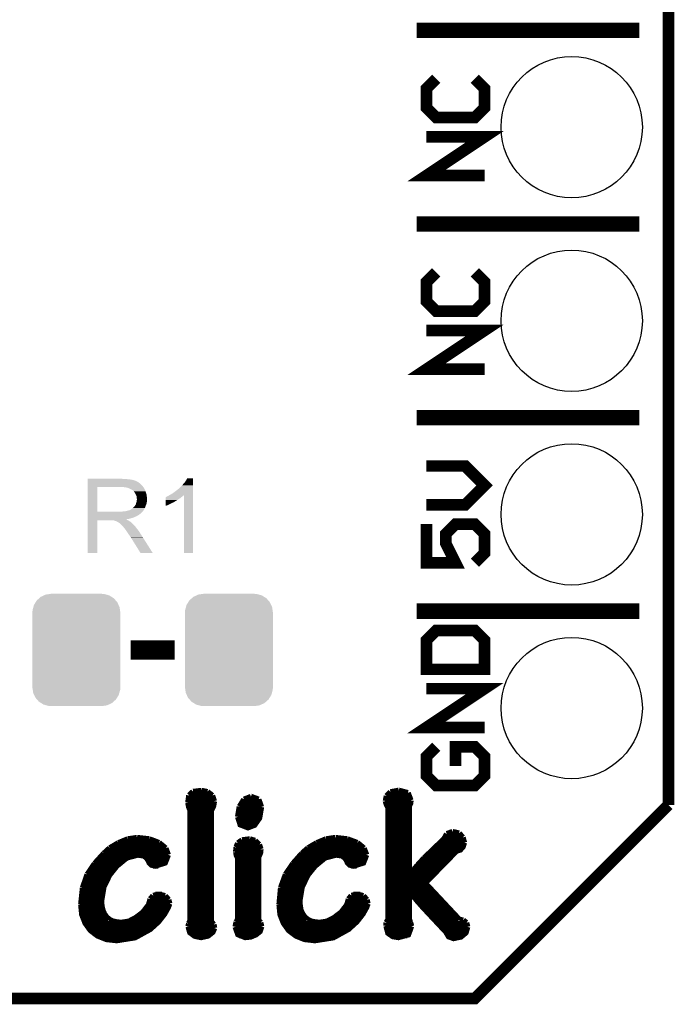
# Model space of a CAD drawing. Extents: x -1.3 to 24.2, y -3.9 to 53.4.
# Tile 8 of 24: x 15.6 to 24.2, y -3.9 to 9. Entities that reach past the tile are written whole.
import ezdxf

# ---------------------------------------------------------------- set-up
doc = ezdxf.new("R2010")
doc.units = 0
doc.layers.get('0').update_dxf_attribs({"linetype": 'CONTINUOUS'})
for name, color, linetype in [('BARGRAPH_2_CLICK_V100_GKO', 9, 'CONTINUOUS'), ('BARGRAPH_2_CLICK_V100_GTO', 3, 'CONTINUOUS'), ('BARGRAPH_2_CLICK_V100_GTS', 9, 'CONTINUOUS')]:
    doc.layers.add(name, color=color, linetype=linetype)

# ---------------------------------------------------------------- blocks, each defined once
blk = doc.blocks.new('CUSTOM_71')
for points in [[(-0.53404, 0.625952), (-0.518606, 0.650592), (0.536988, 0.625952), (0.515276, 0.650592)], [(-0.518606, 0.650592), (-0.486794, 0.678626), (0.515276, 0.650592), (0.490572, 0.678626)], [(-0.486794, 0.678626), (-0.465932, 0.697008), (0.490572, 0.678626), (0.461224, 0.697008)], [(-0.465932, 0.697008), (-0.425122, 0.715892), (0.461224, 0.697008), (0.431072, 0.715892)], [(-0.425122, 0.715892), (-0.402214, 0.726492), (0.431072, 0.715892), (0.392864, 0.726492)], [(-0.402214, 0.726492), (-0.346074, 0.73466), (0.392864, 0.726492), (0.36342, 0.73466)], [(-0.346074, 0.73466), (-0.33274, 0.7366), (0.36342, 0.73466), (0.33274, 0.7366)], [(-0.57658, 0.49276), (-0.57464, 0.52344), (0.57658, 0.49276), (0.572118, 0.52344)], [(-0.57464, 0.52344), (-0.563878, 0.562234), (0.572118, 0.52344), (0.566472, 0.562234)], [(-0.563878, 0.562234), (-0.555872, 0.591092), (0.566472, 0.562234), (0.55312, 0.591092)], [(-0.555872, 0.591092), (-0.53404, 0.625952), (0.55312, 0.591092), (0.536988, 0.625952)], [(-0.57658, -0.49276), (-0.57658, 0.49276), (0.57658, -0.49276), (0.57658, 0.49276)], [(-0.572116, -0.52344), (-0.57658, -0.49276), (0.57464, -0.52344), (0.57658, -0.49276)], [(-0.566472, -0.562234), (-0.572116, -0.52344), (0.563876, -0.562234), (0.57464, -0.52344)], [(-0.553118, -0.591092), (-0.566472, -0.562234), (0.555872, -0.591092), (0.563876, -0.562234)], [(-0.536988, -0.625952), (-0.553118, -0.591092), (0.534038, -0.625952), (0.555872, -0.591092)], [(-0.515274, -0.650592), (-0.536988, -0.625952), (0.518606, -0.650592), (0.534038, -0.625952)], [(-0.490572, -0.678626), (-0.515274, -0.650592), (0.486792, -0.678626), (0.518606, -0.650592)], [(-0.461222, -0.697008), (-0.490572, -0.678626), (0.465932, -0.697008), (0.486792, -0.678626)], [(-0.431072, -0.715892), (-0.461222, -0.697008), (0.42512, -0.715892), (0.465932, -0.697008)], [(-0.392862, -0.726492), (-0.431072, -0.715892), (0.402214, -0.726492), (0.42512, -0.715892)], [(-0.36342, -0.73466), (-0.392862, -0.726492), (0.346072, -0.73466), (0.402214, -0.726492)], [(-0.33274, -0.7366), (-0.36342, -0.73466), (0.33274, -0.7366), (0.346072, -0.73466)]]:
    blk.add_solid(points)
blk = doc.blocks.new('ROUND_49')
blk.add_circle((0, 0), 0.927)

msp = doc.modelspace()

# ---------------------------------------------------------------- linework, layer by layer
at = {"layer": 'BARGRAPH_2_CLICK_V100_GKO', "const_width": 0.1524}
for points in [[(24.13, -1.27), (24.13, 53.34)], [(-1.27, -3.81), (21.59, -3.81), (24.13, -1.27)]]:
    msp.add_lwpolyline(points, dxfattribs=at)
at = {"layer": 'BARGRAPH_2_CLICK_V100_GTO'}
for points, const_width in [([(20.828, 8.89), (23.749, 8.89)], 0.2032), ([(21.082, 8.255), (20.955, 8.128), (20.955, 7.874), (21.082, 7.747), (21.59, 7.747), (21.717, 7.874), (21.717, 8.128), (21.59, 8.255)], 0.1524), ([(21.717, 6.985), (20.955, 6.985), (21.717, 7.493), (20.955, 7.493)], 0.1524), ([(20.828, 6.35), (23.749, 6.35)], 0.2032), ([(21.082, 5.715), (20.955, 5.588), (20.955, 5.334), (21.082, 5.207), (21.59, 5.207), (21.717, 5.334), (21.717, 5.588), (21.59, 5.715)], 0.1524), ([(21.717, 4.445), (20.955, 4.445), (21.717, 4.953), (20.955, 4.953)], 0.1524), ([(20.828, 3.81), (23.749, 3.81)], 0.2032), ([(20.955, 2.667), (21.463, 2.667), (21.717, 2.921), (21.463, 3.175), (20.955, 3.175)], 0.1524), ([(20.955, 2.413), (20.955, 1.905), (21.336, 1.905), (21.209, 2.159), (21.209, 2.286), (21.336, 2.413), (21.59, 2.413), (21.717, 2.286), (21.717, 2.032), (21.59, 1.905)], 0.1524), ([(20.828, 1.27), (23.749, 1.27)], 0.2032), ([(20.955, 0.508), (21.717, 0.508), (21.717, 0.889), (21.59, 1.016), (21.082, 1.016), (20.955, 0.889), (20.955, 0.508)], 0.1524), ([(17.07388, 0.762), (17.653, 0.762)], 0.254), ([(21.717, -0.254), (20.955, -0.254), (21.717, 0.254), (20.955, 0.254)], 0.1524), ([(21.082, -0.508), (20.955, -0.635), (20.955, -0.889), (21.082, -1.016), (21.59, -1.016), (21.717, -0.889), (21.717, -0.635), (21.59, -0.508), (21.336, -0.508), (21.336, -0.762)], 0.1524), ([(17.82826, -1.24206), (17.84096, -1.14554)], 0.0762), ([(17.83842, -1.15316), (18.15084, -1.15316)], 0.0762), ([(17.84096, -1.14554), (17.8943, -1.09728)], 0.0762), ([(17.8943, -1.09728), (18.00606, -1.08458)], 0.0762), ([(18.00606, -1.08458), (18.08226, -1.09982)], 0.0762), ([(18.08226, -1.09982), (18.14576, -1.14808)], 0.0762), ([(18.14576, -1.14808), (18.17116, -1.22174)], 0.0762), ([(18.5039, -1.29286), (18.56232, -1.19888)], 0.0762), ([(18.56232, -1.19888), (18.65376, -1.16332)], 0.0762), ([(18.65376, -1.16332), (18.6563, -1.16332)], 0.0762), ([(18.6563, -1.16332), (18.75282, -1.19888)], 0.0762), ([(18.75282, -1.19888), (18.78838, -1.29794)], 0.0762), ([(20.41906, -1.2192), (20.43176, -1.15316)], 0.0762), ([(20.43176, -1.15316), (20.48256, -1.10236)], 0.0762), ([(20.43176, -1.15316), (20.7391, -1.15316)], 0.0762), ([(20.48256, -1.10236), (20.59178, -1.08204)], 0.0762), ([(20.59178, -1.08204), (20.71116, -1.11252)], 0.0762), ([(20.71116, -1.11252), (20.74926, -1.21158)], 0.0762), ([(17.82826, -1.22936), (18.17116, -1.22936)], 0.0762), ([(17.82826, -1.24206), (17.83842, -1.2954), (17.8562, -1.34112)], 0.0762), ([(17.84096, -1.30556), (18.15338, -1.30556)], 0.0762), ([(18.12798, -2.79908), (18.12798, -1.34874), (18.15846, -1.29032), (18.17116, -1.22174)], 0.0762), ([(18.48104, -1.42748), (18.5039, -1.29286)], 0.0762), ([(18.48104, -1.42748), (18.51406, -1.52908), (18.61312, -1.56718), (18.69948, -1.53416), (18.76298, -1.44272), (18.78838, -1.29794)], 0.0762), ([(18.49882, -1.30556), (18.78838, -1.30556)], 0.0762), ([(18.53438, -1.22936), (18.77568, -1.22936)], 0.0762), ([(20.41906, -1.2192), (20.42668, -1.24968), (20.43938, -1.28016), (20.45462, -1.30048)], 0.0762), ([(20.4216, -1.22936), (20.74672, -1.22936)], 0.0762), ([(20.45462, -2.77114), (20.45462, -1.30048)], 0.0762), ([(20.45462, -1.30556), (20.7264, -1.30556)], 0.0762), ([(20.7264, -1.28778), (20.74418, -1.25222), (20.74926, -1.21158)], 0.0762), ([(20.7264, -2.18694), (20.7264, -1.28778)], 0.0762), ([(17.8562, -2.78892), (17.8562, -1.34112)], 0.0762), ([(17.8562, -1.38176), (18.12798, -1.38176)], 0.0762), ([(17.8562, -1.45796), (18.12798, -1.45796)], 0.0762), ([(18.48358, -1.38176), (18.78076, -1.38176)], 0.0762), ([(18.48358, -1.45796), (18.75536, -1.45796)], 0.0762), ([(20.45462, -1.38176), (20.7264, -1.38176)], 0.0762), ([(20.45462, -1.45796), (20.7264, -1.45796)], 0.0762), ([(17.8562, -1.53416), (18.12798, -1.53416)], 0.0762), ([(18.51914, -1.53416), (18.69948, -1.53416)], 0.0762), ([(20.45462, -1.53416), (20.7264, -1.53416)], 0.0762), ([(17.03578, -1.71958), (17.1577, -1.7018)], 0.0762), ([(17.1577, -1.7018), (17.16278, -1.7018)], 0.0762), ([(17.16278, -1.7018), (17.32026, -1.71958)], 0.0762), ([(17.8562, -1.61036), (18.12798, -1.61036)], 0.0762), ([(17.8562, -1.68656), (18.12798, -1.68656)], 0.0762), ([(19.63674, -1.71958), (19.75866, -1.7018)], 0.0762), ([(19.75866, -1.7018), (19.7612, -1.7018)], 0.0762), ([(19.7612, -1.7018), (19.91868, -1.71958)], 0.0762), ([(20.45462, -1.61036), (20.7264, -1.61036)], 0.0762), ([(20.45462, -1.68656), (20.7264, -1.68656)], 0.0762), ([(20.92198, -1.97104), (21.18868, -1.7145)], 0.0762), ([(21.18868, -1.7145), (21.2217, -1.651)], 0.0762), ([(21.19376, -1.68656), (21.42744, -1.68656)], 0.0762), ([(21.2217, -1.651), (21.2979, -1.62306)], 0.0762), ([(21.2979, -1.62306), (21.38172, -1.64338)], 0.0762), ([(21.38172, -1.64338), (21.43252, -1.69672)], 0.0762), ([(21.43252, -1.69672), (21.4503, -1.7653)], 0.0762), ([(16.72336, -1.90754), (16.8021, -1.83642)], 0.0762), ([(16.79956, -1.83896), (17.53362, -1.83896)], 0.0762), ([(16.8021, -1.83642), (16.91386, -1.77038)], 0.0762), ([(16.91386, -1.77038), (17.03578, -1.71958)], 0.0762), ([(16.92656, -1.76276), (17.43964, -1.76276)], 0.0762), ([(17.32026, -1.71958), (17.44726, -1.76784)], 0.0762), ([(17.44726, -1.76784), (17.53362, -1.83896)], 0.0762), ([(17.53362, -1.83896), (17.56664, -1.92532)], 0.0762), ([(17.8562, -1.76276), (18.12798, -1.76276)], 0.0762), ([(17.8562, -1.83896), (18.12798, -1.83896)], 0.0762), ([(18.45564, -1.88722), (18.46072, -1.82626)], 0.0762), ([(18.45818, -1.83896), (18.78076, -1.83896)], 0.0762), ([(18.46072, -1.82626), (18.48104, -1.77292)], 0.0762), ([(18.48104, -1.77292), (18.53692, -1.73228)], 0.0762), ([(18.48866, -1.76276), (18.73504, -1.76276)], 0.0762), ([(18.53692, -1.73228), (18.63852, -1.71958)], 0.0762), ([(18.63852, -1.71958), (18.7071, -1.7399)], 0.0762), ([(18.7071, -1.7399), (18.76044, -1.7907)], 0.0762), ([(18.76044, -1.7907), (18.78076, -1.85166)], 0.0762), ([(19.32178, -1.90754), (19.40306, -1.83642)], 0.0762), ([(19.40052, -1.83896), (20.13458, -1.83896)], 0.0762), ([(19.40306, -1.83642), (19.51482, -1.77038)], 0.0762), ([(19.51482, -1.77038), (19.63674, -1.71958)], 0.0762), ([(19.52752, -1.76276), (20.0406, -1.76276)], 0.0762), ([(19.91868, -1.71958), (20.04822, -1.76784)], 0.0762), ([(20.04822, -1.76784), (20.13458, -1.83896)], 0.0762), ([(20.13458, -1.83896), (20.1676, -1.92532)], 0.0762), ([(20.45462, -1.76276), (20.7264, -1.76276)], 0.0762), ([(20.45462, -1.83896), (20.7264, -1.83896)], 0.0762), ([(20.93722, -2.29616), (21.35124, -1.87198), (21.39696, -1.85928), (21.43252, -1.82118), (21.4503, -1.7653)], 0.0762), ([(21.05914, -1.83896), (21.42236, -1.83896)], 0.0762), ([(21.13788, -1.76276), (21.4503, -1.76276)], 0.0762), ([(16.60398, -2.03962), (16.72336, -1.90754)], 0.0762), ([(16.69034, -2.53238), (16.72082, -2.34696), (16.79702, -2.18948), (16.89354, -2.0701), (17.02308, -1.96342), (17.16786, -1.92532), (17.24406, -1.93548), (17.28216, -1.96342), (17.30502, -1.9939), (17.32026, -2.02946), (17.3482, -2.0574), (17.39646, -2.0701), (17.526, -2.02946), (17.56664, -1.92532)], 0.0762), ([(16.71574, -1.91516), (17.56664, -1.91516)], 0.0762), ([(17.8562, -1.91516), (18.12798, -1.91516)], 0.0762), ([(18.45564, -1.88722), (18.46326, -1.92786), (18.48104, -1.96342)], 0.0762), ([(18.45818, -1.91516), (18.7706, -1.91516)], 0.0762), ([(18.48104, -2.77114), (18.48104, -1.96342)], 0.0762), ([(18.75282, -2.78384), (18.75282, -1.95072), (18.76298, -1.9304), (18.77568, -1.89738), (18.78076, -1.8542), (18.78076, -1.85166)], 0.0762), ([(19.20494, -2.03962), (19.32178, -1.90754)], 0.0762), ([(19.2913, -2.53238), (19.32178, -2.34696), (19.39798, -2.18948), (19.4945, -2.0701), (19.62404, -1.96342), (19.76882, -1.92532), (19.84502, -1.93548), (19.88312, -1.96342), (19.90598, -1.9939), (19.92122, -2.02946), (19.94916, -2.0574), (19.99742, -2.0701), (20.12696, -2.02946), (20.1676, -1.92532)], 0.0762), ([(19.3167, -1.91516), (20.16506, -1.91516)], 0.0762), ([(20.45462, -1.91516), (20.7264, -1.91516)], 0.0762), ([(20.83816, -2.06248), (20.92198, -1.97104)], 0.0762), ([(20.9804, -1.91516), (21.30806, -1.91516)], 0.0762), ([(16.50746, -2.18186), (16.60398, -2.03962)], 0.0762), ([(16.58112, -2.06756), (16.89608, -2.06756)], 0.0762), ([(16.64462, -1.99136), (16.9799, -1.99136)], 0.0762), ([(17.30248, -1.99136), (17.5514, -1.99136)], 0.0762), ([(17.36852, -2.06756), (17.43964, -2.06756)], 0.0762), ([(17.8562, -1.99136), (18.12798, -1.99136)], 0.0762), ([(17.8562, -2.06756), (18.12798, -2.06756)], 0.0762), ([(18.48104, -1.99136), (18.75282, -1.99136)], 0.0762), ([(18.48104, -2.06756), (18.75282, -2.06756)], 0.0762), ([(19.10842, -2.18186), (19.20494, -2.03962)], 0.0762), ([(19.18208, -2.06756), (19.49704, -2.06756)], 0.0762), ([(19.24558, -1.99136), (19.58086, -1.99136)], 0.0762), ([(19.90344, -1.99136), (20.15236, -1.99136)], 0.0762), ([(19.96948, -2.06756), (20.0406, -2.06756)], 0.0762), ([(20.45462, -1.99136), (20.7264, -1.99136)], 0.0762), ([(20.45462, -2.06756), (20.7264, -2.06756)], 0.0762), ([(20.73148, -2.18948), (20.83816, -2.06248)], 0.0762), ([(20.83562, -2.06756), (21.16074, -2.06756)], 0.0762), ([(20.9042, -1.99136), (21.2344, -1.99136)], 0.0762), ([(16.4465, -2.35712), (16.50746, -2.18186)], 0.0762), ([(16.48968, -2.21996), (16.77924, -2.21996)], 0.0762), ([(16.53032, -2.14376), (16.83004, -2.14376)], 0.0762), ([(17.8562, -2.14376), (18.12798, -2.14376)], 0.0762), ([(17.8562, -2.21996), (18.12798, -2.21996)], 0.0762), ([(18.48104, -2.14376), (18.75282, -2.14376)], 0.0762), ([(18.48104, -2.21996), (18.75282, -2.21996)], 0.0762), ([(19.04492, -2.35712), (19.10842, -2.18186)], 0.0762), ([(19.09064, -2.21996), (19.3802, -2.21996)], 0.0762), ([(19.13128, -2.14376), (19.431, -2.14376)], 0.0762), ([(20.45462, -2.14376), (20.7264, -2.14376)], 0.0762), ([(20.45462, -2.21996), (21.01088, -2.21996)], 0.0762), ([(20.7264, -2.18694), (20.73148, -2.18948)], 0.0762), ([(20.76958, -2.14376), (21.08708, -2.14376)], 0.0762), ([(16.42364, -2.57556), (16.4465, -2.35712)], 0.0762), ([(16.46174, -2.29616), (16.74114, -2.29616)], 0.0762), ([(17.8562, -2.29616), (18.12798, -2.29616)], 0.0762), ([(18.48104, -2.29616), (18.75282, -2.29616)], 0.0762), ([(19.0246, -2.57556), (19.04492, -2.35712)], 0.0762), ([(19.0627, -2.29616), (19.3421, -2.29616)], 0.0762), ([(20.45462, -2.29616), (20.93722, -2.29616)], 0.0762), ([(20.93722, -2.29616), (21.3868, -2.77622)], 0.0762), ([(16.42872, -2.44856), (16.69542, -2.44856)], 0.0762), ([(16.44142, -2.37236), (16.7132, -2.37236)], 0.0762), ([(17.33296, -2.50698), (17.37106, -2.46126)], 0.0762), ([(17.37106, -2.46126), (17.43964, -2.44348)], 0.0762), ([(17.39646, -2.44856), (17.4879, -2.44856)], 0.0762), ([(17.43964, -2.44348), (17.526, -2.4638)], 0.0762), ([(17.526, -2.4638), (17.57172, -2.5146)], 0.0762), ([(17.8562, -2.37236), (18.12798, -2.37236)], 0.0762), ([(17.8562, -2.44856), (18.12798, -2.44856)], 0.0762), ([(18.48104, -2.37236), (18.75282, -2.37236)], 0.0762), ([(18.48104, -2.44856), (18.75282, -2.44856)], 0.0762), ([(19.02968, -2.44856), (19.29638, -2.44856)], 0.0762), ([(19.04238, -2.37236), (19.31416, -2.37236)], 0.0762), ([(19.93392, -2.50698), (19.97202, -2.46126)], 0.0762), ([(19.97202, -2.46126), (20.0406, -2.44348)], 0.0762), ([(19.99742, -2.44856), (20.08886, -2.44856)], 0.0762), ([(20.0406, -2.44348), (20.12696, -2.4638)], 0.0762), ([(20.12696, -2.4638), (20.17268, -2.5146)], 0.0762), ([(20.45462, -2.37236), (21.00834, -2.37236)], 0.0762), ([(20.45462, -2.44856), (20.7264, -2.44856)], 0.0762), ([(20.7264, -2.76606), (20.7264, -2.40538), (20.73148, -2.40284), (20.83308, -2.5273), (20.90928, -2.61366), (21.209, -2.9337), (21.2471, -2.9972), (21.3106, -3.02006), (21.40712, -2.99974), (21.47062, -2.9464), (21.49348, -2.8702)], 0.0762), ([(20.76704, -2.44856), (21.07946, -2.44856)], 0.0762), ([(16.42364, -2.52476), (16.69034, -2.52476)], 0.0762), ([(16.42364, -2.57556), (16.43634, -2.70764), (16.47952, -2.8194), (16.5481, -2.91592), (16.64208, -2.98704), (16.75638, -3.03276), (16.891, -3.048), (17.1323, -3.0099), (17.33042, -2.90068), (17.43964, -2.80162), (17.51838, -2.70002), (17.56664, -2.61366), (17.58442, -2.5654)], 0.0762), ([(16.42364, -2.60096), (16.69542, -2.60096)], 0.0762), ([(16.69034, -2.53238), (16.69542, -2.59588)], 0.0762), ([(16.69542, -2.59588), (16.70812, -2.65176)], 0.0762), ([(17.23644, -2.6797), (17.31264, -2.58064)], 0.0762), ([(17.29994, -2.60096), (17.57172, -2.60096)], 0.0762), ([(17.31264, -2.58064), (17.33296, -2.50698)], 0.0762), ([(17.32788, -2.52476), (17.57426, -2.52476)], 0.0762), ([(17.57172, -2.5146), (17.58442, -2.5654)], 0.0762), ([(17.8562, -2.52476), (18.12798, -2.52476)], 0.0762), ([(17.8562, -2.60096), (18.12798, -2.60096)], 0.0762), ([(18.48104, -2.52476), (18.75282, -2.52476)], 0.0762), ([(18.48104, -2.60096), (18.75282, -2.60096)], 0.0762), ([(19.0246, -2.52476), (19.2913, -2.52476)], 0.0762), ([(19.0246, -2.57556), (19.0373, -2.70764), (19.08048, -2.8194), (19.14906, -2.91592), (19.24304, -2.98704), (19.35734, -3.03276), (19.49196, -3.048), (19.73326, -3.0099), (19.93138, -2.90068), (20.0406, -2.80162), (20.11934, -2.70002), (20.1676, -2.61366), (20.18538, -2.5654)], 0.0762), ([(19.0246, -2.60096), (19.29638, -2.60096)], 0.0762), ([(19.2913, -2.53238), (19.29638, -2.59588)], 0.0762), ([(19.29638, -2.59588), (19.30654, -2.65176)], 0.0762), ([(19.8374, -2.6797), (19.9136, -2.58064)], 0.0762), ([(19.9009, -2.60096), (20.17268, -2.60096)], 0.0762), ([(19.9136, -2.58064), (19.93392, -2.50698)], 0.0762), ([(19.92884, -2.52476), (20.17522, -2.52476)], 0.0762), ([(20.17268, -2.5146), (20.18538, -2.5654)], 0.0762), ([(20.45462, -2.52476), (20.7264, -2.52476)], 0.0762), ([(20.45462, -2.60096), (20.7264, -2.60096)], 0.0762), ([(20.83054, -2.52476), (21.15058, -2.52476)], 0.0762), ([(20.89658, -2.60096), (21.2217, -2.60096)], 0.0762), ([(16.43126, -2.67716), (16.71574, -2.67716)], 0.0762), ([(16.70812, -2.65176), (16.72844, -2.70002)], 0.0762), ([(16.72844, -2.70002), (16.75638, -2.74066)], 0.0762), ([(16.75638, -2.74066), (16.79448, -2.77368)], 0.0762), ([(17.13992, -2.75336), (17.23644, -2.6797)], 0.0762), ([(17.23898, -2.67716), (17.53362, -2.67716)], 0.0762), ([(17.8562, -2.67716), (18.12798, -2.67716)], 0.0762), ([(18.48104, -2.67716), (18.75282, -2.67716)], 0.0762), ([(19.03222, -2.67716), (19.3167, -2.67716)], 0.0762), ([(19.30654, -2.65176), (19.3294, -2.70002)], 0.0762), ([(19.3294, -2.70002), (19.35734, -2.74066)], 0.0762), ([(19.35734, -2.74066), (19.39544, -2.77368)], 0.0762), ([(19.74088, -2.75336), (19.8374, -2.6797)], 0.0762), ([(19.83994, -2.67716), (20.13458, -2.67716)], 0.0762), ([(20.45462, -2.67716), (20.7264, -2.67716)], 0.0762), ([(20.9677, -2.67716), (21.29282, -2.67716)], 0.0762), ([(16.45158, -2.75336), (16.76908, -2.75336)], 0.0762), ([(16.4846, -2.82956), (17.41424, -2.82956)], 0.0762), ([(16.79448, -2.77368), (16.8402, -2.79654)], 0.0762), ([(16.8402, -2.79654), (16.89354, -2.80924)], 0.0762), ([(16.89354, -2.80924), (16.9545, -2.81432)], 0.0762), ([(16.9545, -2.81432), (17.05102, -2.79908)], 0.0762), ([(17.05102, -2.79908), (17.13992, -2.75336)], 0.0762), ([(17.14246, -2.75336), (17.48028, -2.75336)], 0.0762), ([(17.8308, -2.86512), (17.83842, -2.82702)], 0.0762), ([(17.8308, -2.86512), (17.85366, -2.94386), (17.91462, -2.98958), (17.99844, -3.00736), (18.08988, -2.98704), (18.15084, -2.93878), (18.1737, -2.88544)], 0.0762), ([(17.83842, -2.82702), (17.8562, -2.78892)], 0.0762), ([(17.83842, -2.82956), (18.15592, -2.82956)], 0.0762), ([(17.8562, -2.75336), (18.12798, -2.75336)], 0.0762), ([(18.12798, -2.79908), (18.16354, -2.83972)], 0.0762), ([(18.16354, -2.83972), (18.1737, -2.88544)], 0.0762), ([(18.44802, -2.8702), (18.46072, -2.8067)], 0.0762), ([(18.44802, -2.8702), (18.48358, -2.96926), (18.57756, -3.00736), (18.64868, -2.99974), (18.71726, -2.9718), (18.7706, -2.92862), (18.79092, -2.86512)], 0.0762), ([(18.4531, -2.82956), (18.7833, -2.82956)], 0.0762), ([(18.46072, -2.8067), (18.48104, -2.77114)], 0.0762), ([(18.48104, -2.75336), (18.75282, -2.75336)], 0.0762), ([(18.75282, -2.78384), (18.77822, -2.81432)], 0.0762), ([(18.77822, -2.81432), (18.79092, -2.86512)], 0.0762), ([(19.05254, -2.75336), (19.37004, -2.75336)], 0.0762), ([(19.08556, -2.82956), (20.0152, -2.82956)], 0.0762), ([(19.39544, -2.77368), (19.44116, -2.79654)], 0.0762), ([(19.44116, -2.79654), (19.4945, -2.80924)], 0.0762), ([(19.4945, -2.80924), (19.55546, -2.81432)], 0.0762), ([(19.55546, -2.81432), (19.65198, -2.79908)], 0.0762), ([(19.65198, -2.79908), (19.74088, -2.75336)], 0.0762), ([(19.74342, -2.75336), (20.08124, -2.75336)], 0.0762), ([(20.42668, -2.8575), (20.42922, -2.81432)], 0.0762), ([(20.42668, -2.82956), (20.7518, -2.82956)], 0.0762), ([(20.42668, -2.8575), (20.45208, -2.95148), (20.51304, -2.99466), (20.5867, -3.00736), (20.71624, -2.9718), (20.75688, -2.86258)], 0.0762), ([(20.42922, -2.81432), (20.45462, -2.77114)], 0.0762), ([(20.45462, -2.75336), (20.7264, -2.75336)], 0.0762), ([(20.7264, -2.76606), (20.74418, -2.81432)], 0.0762), ([(20.74418, -2.81432), (20.75688, -2.86258)], 0.0762), ([(21.03882, -2.75336), (21.36394, -2.75336)], 0.0762), ([(21.10994, -2.82956), (21.48332, -2.82956)], 0.0762), ([(21.3868, -2.77622), (21.4376, -2.78384)], 0.0762), ([(21.4376, -2.78384), (21.47824, -2.81686)], 0.0762), ([(21.47824, -2.81686), (21.49348, -2.8702)], 0.0762), ([(16.54048, -2.90576), (17.3228, -2.90576)], 0.0762), ([(16.63446, -2.98196), (17.19834, -2.98196)], 0.0762), ([(17.83588, -2.90576), (18.17116, -2.90576)], 0.0762), ([(17.89684, -2.98196), (18.10004, -2.98196)], 0.0762), ([(18.45056, -2.90576), (18.7833, -2.90576)], 0.0762), ([(18.49628, -2.98196), (18.70202, -2.98196)], 0.0762), ([(19.14144, -2.90576), (19.92376, -2.90576)], 0.0762), ([(19.23542, -2.98196), (19.7993, -2.98196)], 0.0762), ([(20.43176, -2.90576), (20.75434, -2.90576)], 0.0762), ([(20.48256, -2.98196), (20.70354, -2.98196)], 0.0762), ([(21.18106, -2.90576), (21.4884, -2.90576)], 0.0762), ([(21.23186, -2.98196), (21.4376, -2.98196)], 0.0762)]:
    msp.add_lwpolyline(points, dxfattribs=dict(at, const_width=const_width))
for points in [[(16.51002, 3.00482), (16.510022, 3.00736), (16.974822, 3.00482), (16.962122, 3.00736)], [(16.51002, 2.99974), (16.51002, 3.00482), (17.045938, 2.99974), (17.015462, 3.00482)], [(16.51002, 2.9972), (16.51002, 2.99974), (17.0815, 2.9972), (17.045938, 2.99974)], [(16.51002, 2.98958), (16.51002, 2.9972), (17.111978, 2.98958), (17.0815, 2.9972)], [(16.51002, 2.9845), (16.51002, 2.98958), (17.127222, 2.9845), (17.111978, 2.98958)], [(16.51002, 2.98196), (16.51002, 2.9845), (17.139922, 2.98196), (17.127222, 2.9845)], [(16.51002, 2.981938), (16.51002, 2.98196), (17.14246, 2.981938), (17.139922, 2.98196)], [(16.51002, 2.979414), (16.51002, 2.981938), (17.142474, 2.979414), (17.14246, 2.981938)], [(16.51002, 2.97434), (16.51002, 2.979414), (17.15262, 2.97434), (17.142474, 2.979414)], [(16.51002, 2.969258), (16.51002, 2.97434), (17.165322, 2.969258), (17.15262, 2.97434)], [(17.78762, 2.96418), (17.80286, 2.987042), (17.894298, 2.96418), (17.894298, 2.987042)], [(17.80286, 2.987042), (17.815562, 3.012418), (17.894298, 2.987042), (17.8943, 3.012418)], [(17.815562, 3.012418), (17.815574, 3.01244), (17.8943, 3.012418), (17.815574, 3.01244)], [(16.510012, 2.575582), (16.510018, 2.89812), (16.63954, 2.575582), (16.639542, 2.89812)], [(16.510018, 2.910842), (16.51002, 2.93116), (17.23136, 2.910842), (17.213582, 2.93116)], [(16.510018, 2.89814), (16.510018, 2.910842), (17.241238, 2.89814), (17.23136, 2.910842)], [(16.510018, 2.89812), (16.510018, 2.89814), (16.639542, 2.89812), (16.94688, 2.89814)], [(16.51002, 2.9591), (16.51002, 2.969258), (17.18056, 2.9591), (17.165322, 2.969258)], [(16.51002, 2.9464), (16.51002, 2.9591), (17.1958, 2.9464), (17.18056, 2.9591)], [(16.51002, 2.93116), (16.51002, 2.9464), (17.213582, 2.93116), (17.1958, 2.9464)], [(17.018002, 2.89306), (16.984982, 2.89814), (17.245188, 2.89306), (17.241238, 2.89814)], [(17.036642, 2.887976), (17.018002, 2.89306), (17.24914, 2.887976), (17.245188, 2.89306)], [(17.04594, 2.88544), (17.036642, 2.887976), (17.249144, 2.88544), (17.24914, 2.887976)], [(17.045952, 2.885434), (17.04594, 2.88544), (17.249144, 2.885434), (17.249144, 2.88544)], [(17.06626, 2.87528), (17.045952, 2.885434), (17.25676, 2.87528), (17.249144, 2.885434)], [(17.08404, 2.86766), (17.06626, 2.87528), (17.259808, 2.86766), (17.25676, 2.87528)], [(17.09251, 2.86258), (17.08404, 2.86766), (17.26184, 2.86258), (17.259808, 2.86766)], [(17.09674, 2.860042), (17.09251, 2.86258), (17.262928, 2.860042), (17.26184, 2.86258)], [(17.104364, 2.85496), (17.09674, 2.860042), (17.265106, 2.85496), (17.262928, 2.860042)], [(17.106904, 2.854952), (17.104364, 2.85496), (17.26511, 2.854952), (17.265106, 2.85496)], [(17.11452, 2.8448), (17.106904, 2.854952), (17.26946, 2.8448), (17.26511, 2.854952)], [(17.12214, 2.83464), (17.11452, 2.8448), (17.272848, 2.83464), (17.26946, 2.8448)], [(17.65046, 2.83464), (17.68094, 2.8575), (17.894296, 2.83464), (17.894296, 2.8575)], [(17.68094, 2.8575), (17.708878, 2.880358), (17.894296, 2.8575), (17.894296, 2.880358)], [(17.708878, 2.880358), (17.75206, 2.92354), (17.894296, 2.880358), (17.894298, 2.92354)], [(17.75206, 2.92354), (17.78762, 2.96418), (17.894298, 2.92354), (17.894298, 2.96418)], [(17.131212, 2.82194), (17.12214, 2.83464), (17.27708, 2.82194), (17.272848, 2.83464)], [(17.13484, 2.816858), (17.131212, 2.82194), (17.278606, 2.816858), (17.27708, 2.82194)], [(17.145, 2.796538), (17.13484, 2.816858), (17.2847, 2.796538), (17.278606, 2.816858)], [(17.15262, 2.781296), (17.145, 2.796538), (17.286226, 2.781296), (17.2847, 2.796538)], [(17.152618, 2.705098), (17.15552, 2.725416), (17.28724, 2.705098), (17.28724, 2.725416)], [(17.154072, 2.77114), (17.15262, 2.781296), (17.28724, 2.77114), (17.286226, 2.781296)], [(17.15516, 2.763518), (17.154072, 2.77114), (17.287876, 2.763518), (17.28724, 2.77114)], [(17.155162, 2.750818), (17.15516, 2.763518), (17.288934, 2.750818), (17.287876, 2.763518)], [(17.1577, 2.743196), (17.155162, 2.750818), (17.28957, 2.743196), (17.288934, 2.750818)], [(17.15552, 2.725416), (17.156246, 2.730496), (17.28724, 2.725416), (17.289778, 2.730496)], [(17.156246, 2.730496), (17.1577, 2.74066), (17.289778, 2.730496), (17.289778, 2.74066)], [(17.1577, 2.740662), (17.1577, 2.743196), (17.28978, 2.740662), (17.28957, 2.743196)], [(17.1577, 2.74066), (17.1577, 2.740662), (17.289778, 2.74066), (17.28978, 2.740662)], [(17.53363, 2.71272), (17.533634, 2.72796), (17.660616, 2.71272), (17.686022, 2.72796)], [(17.53363, 2.712698), (17.53363, 2.71272), (17.65808, 2.712698), (17.660616, 2.71272)], [(17.53363, 2.710174), (17.53363, 2.712698), (17.658066, 2.710174), (17.65808, 2.712698)], [(17.533634, 2.72796), (17.533636, 2.7432), (17.686022, 2.72796), (17.70888, 2.7432)], [(17.533636, 2.7432), (17.53364, 2.7559), (17.70888, 2.7432), (17.729198, 2.7559)], [(17.53364, 2.7559), (17.533642, 2.76606), (17.729198, 2.7559), (17.74139, 2.76606)], [(17.533642, 2.76606), (17.536166, 2.766066), (17.74139, 2.76606), (17.741398, 2.766066)], [(17.536166, 2.766066), (17.5387, 2.7686), (17.741398, 2.766066), (17.74444, 2.7686)], [(17.5387, 2.7686), (17.538704, 2.768602), (17.74444, 2.7686), (17.744442, 2.768602)], [(17.538704, 2.768602), (17.543782, 2.77114), (17.744442, 2.768602), (17.747614, 2.77114)], [(17.543782, 2.77114), (17.551404, 2.773682), (17.747614, 2.77114), (17.750792, 2.773682)], [(17.551404, 2.773682), (17.559022, 2.77876), (17.750792, 2.773682), (17.75714, 2.77876)], [(17.559022, 2.77876), (17.569178, 2.78384), (17.75714, 2.77876), (17.763912, 2.78384)], [(17.569178, 2.78384), (17.573408, 2.786378), (17.763912, 2.78384), (17.767298, 2.786378)], [(17.573408, 2.786378), (17.586098, 2.793992), (17.767298, 2.786378), (17.772376, 2.793992)], [(17.586098, 2.793992), (17.586112, 2.794), (17.772376, 2.793992), (17.774898, 2.794)], [(17.586112, 2.794), (17.59458, 2.79908), (17.894294, 2.794), (17.894294, 2.79908)], [(17.59458, 2.79908), (17.622522, 2.81432), (17.894294, 2.79908), (17.894294, 2.81432)], [(17.622522, 2.81432), (17.65046, 2.83464), (17.894294, 2.81432), (17.894296, 2.83464)], [(17.77492, 2.032022), (17.774898, 2.794), (17.894278, 2.032022), (17.894294, 2.794)], [(16.967198, 2.5781), (17.012918, 2.58318), (17.233898, 2.5781), (17.237286, 2.58318)], [(17.012918, 2.58318), (17.053558, 2.59334), (17.237286, 2.58318), (17.244062, 2.59334)], [(17.056096, 2.59334), (17.063716, 2.598418), (17.244062, 2.59334), (17.247024, 2.598418)], [(17.063716, 2.598418), (17.071338, 2.60096), (17.247024, 2.598418), (17.248506, 2.60096)], [(17.071338, 2.60096), (17.081498, 2.606038), (17.248506, 2.60096), (17.251468, 2.606038)], [(17.081498, 2.606038), (17.103722, 2.623818), (17.251468, 2.606038), (17.26184, 2.623818)], [(17.103722, 2.623818), (17.106898, 2.626358), (17.26184, 2.623818), (17.262762, 2.626358)], [(17.106898, 2.626358), (17.1196, 2.63906), (17.262762, 2.626358), (17.26738, 2.63906)], [(17.1196, 2.63906), (17.129758, 2.651758), (17.26738, 2.63906), (17.271998, 2.651758)], [(17.129758, 2.651758), (17.132298, 2.6543), (17.271998, 2.651758), (17.272922, 2.6543)], [(17.132298, 2.6543), (17.13484, 2.659378), (17.272922, 2.6543), (17.274768, 2.659378)], [(17.13484, 2.659378), (17.139918, 2.666998), (17.274768, 2.659378), (17.277538, 2.666998)], [(17.139918, 2.666998), (17.144998, 2.679698), (17.277538, 2.666998), (17.282156, 2.679698)], [(17.144998, 2.6797), (17.14754, 2.692398), (17.282158, 2.6797), (17.284698, 2.692398)], [(17.144998, 2.679698), (17.144998, 2.6797), (17.282156, 2.679698), (17.282158, 2.6797)], [(17.14754, 2.692398), (17.152618, 2.705098), (17.284698, 2.692398), (17.28724, 2.705098)], [(17.53362, 2.65938), (17.533626, 2.68986), (17.556478, 2.65938), (17.61744, 2.68986)], [(17.53362, 2.65179), (17.53362, 2.65938), (17.53362, 2.65179), (17.556478, 2.65938)], [(17.533626, 2.68986), (17.533628, 2.69748), (17.61744, 2.68986), (17.635218, 2.69748)], [(17.533628, 2.69748), (17.53363, 2.7051), (17.635218, 2.69748), (17.647922, 2.7051)], [(17.53363, 2.7051), (17.53363, 2.710174), (17.647922, 2.7051), (17.658066, 2.710174)], [(16.51, 2.032022), (16.510008, 2.463778), (16.639518, 2.032022), (16.63954, 2.463778)], [(16.510008, 2.473958), (16.51001, 2.476466), (17.018004, 2.473958), (17.015492, 2.476466)], [(16.510008, 2.471418), (16.510008, 2.473958), (17.023082, 2.471418), (17.018004, 2.473958)], [(16.510008, 2.46634), (16.510008, 2.471418), (17.0307, 2.46634), (17.023082, 2.471418)], [(16.510008, 2.4638), (16.510008, 2.46634), (17.037052, 2.4638), (17.0307, 2.46634)], [(16.510008, 2.463778), (16.510008, 2.4638), (16.63954, 2.463778), (16.832578, 2.4638)], [(16.51001, 2.56286), (16.510012, 2.565394), (17.221178, 2.56286), (17.2212, 2.565394)], [(16.51001, 2.562854), (16.51001, 2.56286), (17.218654, 2.562854), (17.221178, 2.56286)], [(16.51001, 2.547618), (16.51001, 2.562854), (17.203416, 2.547618), (17.218654, 2.562854)], [(16.51001, 2.542538), (16.51001, 2.547618), (17.19326, 2.542538), (17.203416, 2.547618)], [(16.51001, 2.534918), (16.51001, 2.542538), (17.183098, 2.534918), (17.19326, 2.542538)], [(16.51001, 2.51968), (16.51001, 2.534918), (17.1577, 2.51968), (17.183098, 2.534918)], [(16.51001, 2.51206), (16.51001, 2.51968), (17.14246, 2.51206), (17.1577, 2.51968)], [(16.51001, 2.49682), (16.51001, 2.51206), (17.106898, 2.49682), (17.14246, 2.51206)], [(16.51001, 2.491738), (16.51001, 2.49682), (17.084038, 2.491738), (17.106898, 2.49682)], [(16.51001, 2.48412), (16.51001, 2.491738), (17.063718, 2.48412), (17.084038, 2.491738)], [(16.51001, 2.47904), (16.51001, 2.48412), (17.040858, 2.47904), (17.063718, 2.48412)], [(16.51001, 2.476466), (16.51001, 2.47904), (17.015492, 2.476466), (17.040858, 2.47904)], [(16.510012, 2.57556), (16.510012, 2.575582), (16.929098, 2.57556), (16.63954, 2.575582)], [(16.510012, 2.565394), (16.510012, 2.57556), (17.2212, 2.565394), (17.23136, 2.57556)], [(16.842738, 2.46126), (16.832578, 2.4638), (17.043402, 2.46126), (17.037052, 2.4638)], [(16.857974, 2.458726), (16.855434, 2.46126), (17.047626, 2.458726), (17.043402, 2.46126)], [(16.860516, 2.45872), (16.857974, 2.458726), (17.047636, 2.45872), (17.047626, 2.458726)], [(16.890998, 2.44856), (16.860516, 2.45872), (17.064568, 2.44856), (17.047636, 2.45872)], [(16.929098, 2.57556), (16.946864, 2.578098), (17.23136, 2.57556), (17.233898, 2.578098)], [(16.946864, 2.578098), (16.94688, 2.5781), (17.233898, 2.578098), (17.233898, 2.5781)], [(16.896078, 2.44602), (16.890998, 2.44856), (17.0688, 2.44602), (17.064568, 2.44856)], [(16.901158, 2.44348), (16.896078, 2.44602), (17.071976, 2.44348), (17.0688, 2.44602)], [(16.908778, 2.438402), (16.901158, 2.44348), (17.078324, 2.438402), (17.071976, 2.44348)], [(16.913856, 2.435862), (16.908778, 2.438402), (17.081498, 2.435862), (17.078324, 2.438402)], [(16.916394, 2.43586), (16.913856, 2.435862), (17.0815, 2.43586), (17.081498, 2.435862)], [(16.91894, 2.433322), (16.916394, 2.43586), (17.084038, 2.433322), (17.0815, 2.43586)], [(16.9291, 2.4257), (16.91894, 2.433322), (17.09166, 2.4257), (17.084038, 2.433322)], [(16.932276, 2.42316), (16.9291, 2.4257), (17.0942, 2.42316), (17.09166, 2.4257)], [(16.938628, 2.418078), (16.932276, 2.42316), (17.101822, 2.418078), (17.0942, 2.42316)], [(16.941798, 2.415542), (16.938628, 2.418078), (17.104358, 2.415542), (17.101822, 2.418078)], [(16.964662, 2.392678), (16.941798, 2.415542), (17.12722, 2.392678), (17.104358, 2.415542)], [(16.972278, 2.38506), (16.964662, 2.392678), (17.132936, 2.38506), (17.12722, 2.392678)], [(16.979898, 2.3749), (16.972278, 2.38506), (17.140556, 2.3749), (17.132936, 2.38506)], [(16.98117, 2.37236), (16.979898, 2.3749), (17.14246, 2.37236), (17.140556, 2.3749)], [(16.982434, 2.369834), (16.98117, 2.37236), (17.144426, 2.369834), (17.14246, 2.37236)], [(16.98497, 2.36982), (16.982434, 2.369834), (17.144436, 2.36982), (17.144426, 2.369834)], [(17.000216, 2.3495), (16.98497, 2.36982), (17.16024, 2.3495), (17.144436, 2.36982)], [(17.01546, 2.32918), (17.000216, 2.3495), (17.176496, 2.32918), (17.16024, 2.3495)], [(17.018848, 2.324098), (17.01546, 2.32918), (17.18056, 2.324098), (17.176496, 2.32918)], [(17.037474, 2.29616), (17.018848, 2.324098), (17.19834, 2.29616), (17.18056, 2.324098)], [(17.04594, 2.28346), (17.037474, 2.29616), (17.206398, 2.28346), (17.19834, 2.29616)], [(17.05864, 2.265682), (17.04594, 2.28346), (17.217678, 2.265682), (17.206398, 2.28346)], [(17.0688, 2.247898), (17.05864, 2.265682), (17.228962, 2.247898), (17.217678, 2.265682)], [(17.071338, 2.242826), (17.0688, 2.247898), (17.23218, 2.242826), (17.228962, 2.247898)], [(17.076414, 2.240282), (17.071338, 2.242826), (17.233794, 2.240282), (17.23218, 2.242826)], [(17.078962, 2.2352), (17.076414, 2.240282), (17.237018, 2.2352), (17.233794, 2.240282)], [(17.205958, 2.03201), (17.078962, 2.2352), (17.365934, 2.03201), (17.237018, 2.2352)], [(16.639518, 2.032), (16.51, 2.032022), (16.639518, 2.032), (16.639518, 2.032022)], [(17.36594, 2.032), (17.365934, 2.03201), (17.36594, 2.032), (17.205958, 2.03201)], [(17.894278, 2.032), (17.77492, 2.032022), (17.894278, 2.032), (17.894278, 2.032022)]]:
    msp.add_solid(points, dxfattribs=at)

# ---------------------------------------------------------------- block references
at = {"layer": 'BARGRAPH_2_CLICK_V100_GTS'}
for name, p in [('ROUND_49', (22.86, 7.62)), ('ROUND_49', (22.86, 5.08)), ('ROUND_49', (22.86, 2.54)), ('CUSTOM_71', (16.36268, 0.762)), ('CUSTOM_71', (18.3642, 0.762)), ('ROUND_49', (22.86, 0))]:
    msp.add_blockref(name, p, dxfattribs=at)

doc.saveas('drawing.dxf')
